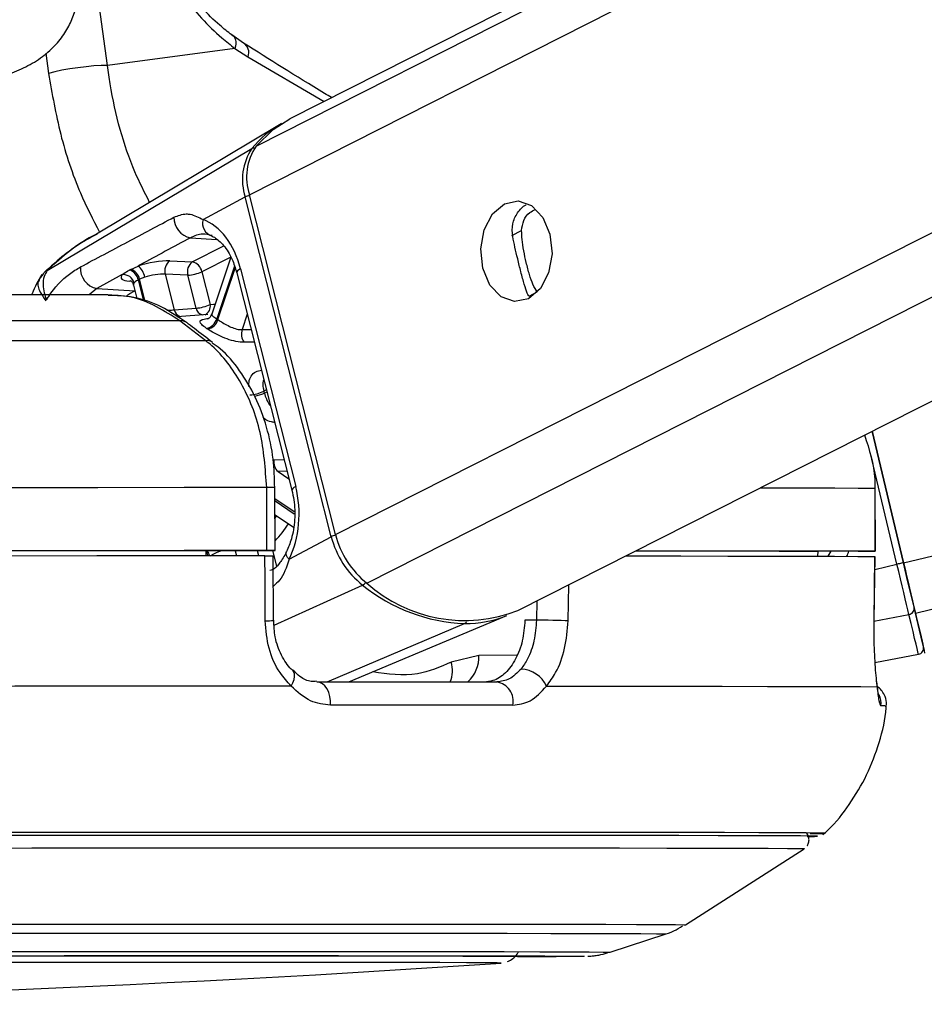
# Paper-space layout 'Surface plate' of a CAD drawing. Header units: millimetres. Extents: x 65420 to 443956, y 26941 to 406945.
# Tile 46 of 71: x 373148 to 375299, y 143386 to 145729. Entities that reach past the tile are written whole.
import ezdxf

# ---------------------------------------------------------------- set-up
doc = ezdxf.new("R2010")
doc.units = ezdxf.units.MM

psp = doc.layouts.new('Surface plate')

# ---------------------------------------------------------------- linework, layer by layer
at = {"color": 8, "linetype": 'Continuous', "lineweight": 25, "ltscale": 50}
for p, q in [((373693.85, 145312.4), (387187.54, 152149.65)), ((373709.94, 145428.28), (386978.72, 152151.57)), ((373898.66, 144503.96), (388955.88, 152133.45)), ((373973.48, 144388.08), (389254.01, 152130.72)), ((375249.28, 144436.7), (406808.87, 151970.39)), ((375277.86, 144316.88), (407319.9, 151965.74)), ((373356.39, 145620.13), (373241.88, 146456.15)), ((373209.76, 145648.96), (373216.31, 145601.13)), ((373690.57, 145640.83), (373871.97, 145534.62)), ((374317.97, 145215.41), (374341.31, 145227.24)), ((373553.61, 145210.23), (373616.45, 145205.92)), ((373558.08, 145152.84), (373633.02, 145190.81)), ((373649.38, 145164.1), (373580.8, 145129.34)), ((373214.24, 145132.81), (373213.08, 145132.33)), ((373658.22, 145142.81), (373616.23, 145017.12)), ((373619.16, 145015.16), (373660.04, 145137.52)), ((373429.71, 145109.98), (373442.42, 145059.85)), ((373446.19, 145058.55), (373432.77, 145111.51)), ((373331.34, 145089.57), (373312.96, 145074.41)), ((373413.4, 145105.89), (373408.27, 145106.39)), ((373421.07, 145083.41), (373421.75, 145083.76)), ((373421.86, 145083.34), (373421.07, 145083.41)), ((374359.21, 145071.4), (374378.33, 145081.1)), ((373688.75, 145028), (373676.52, 144991.39)), ((373676.52, 144991.39), (373697.92, 144991.81)), ((373734.38, 144847.92), (373728.38, 144844.88)), ((373729.48, 144840.56), (373735.47, 144843.6)), ((375233.92, 144433.04), (375170.21, 144699.95)), ((373752.32, 144681.4), (373776.35, 144682.25)), ((373783.36, 144654.57), (373762.07, 144653.72)), ((373762.07, 144653.72), (373787.96, 144636.42)), ((373800.5, 144558.2), (373754.78, 144588.74)), ((373754.79, 144583.66), (373800.71, 144552.98)), ((373754.85, 144543.09), (373758.3, 144548.46)), ((373660.43, 144465.21), (373663.52, 144452.99)), ((373716.64, 144453.01), (373713.51, 144465.35)), ((373748.99, 144465.45), (373758.28, 144428.76)), ((375045.29, 144462.24), (375046.93, 144463.87)), ((375070.22, 144452.16), (375077.47, 144463.91)), ((375181.1, 144420.42), (375233.92, 144433.04)), ((373752.79, 144288.04), (373963.14, 144383.39)), ((374451.76, 144298.65), (374453.63, 144384.49)), ((374377.58, 144345.94), (374376.58, 144300.3)), ((375178.65, 144297.66), (375262.35, 144313.88)), ((373878.91, 144152.95), (374205.74, 144291.73)), ((374330.17, 144216.48), (374239.61, 144216.24)), ((374009.29, 143794.96), (373990.08, 143794.96)), ((374039.2, 143794.96), (374009.29, 143794.96)), ((374489.73, 143500.07), (374488.81, 143499.9)), ((374292.81, 143484.11), (374292.82, 143484.14))]:
    psp.add_line(p, q, dxfattribs=at)
at = {"color": 7, "linetype": 'Continuous', "lineweight": 25, "ltscale": 50}
for p, q in [((386931.73, 152152), (373790.31, 145493.24)), ((374332.53, 144323.12), (389732.6, 152126.33)), ((373679.95, 145673.41), (373651.81, 145692.82)), ((373659.58, 145660.7), (373356.39, 145620.13)), ((373659.58, 145660.7), (373690.57, 145640.83)), ((373765.37, 145479.01), (373330.18, 145218.63)), ((373213.08, 145132.33), (373699.93, 145422.32)), ((373583.57, 145253.23), (373683.92, 145307.08)), ((373888.74, 144498.64), (373683.92, 145307.08)), ((373898.66, 144503.96), (373693.85, 145312.4)), ((373649.59, 145163.77), (373604.28, 145028.12)), ((373411.69, 145134.86), (373429.08, 145142.65)), ((373504.39, 145155.1), (373558.08, 145152.84)), ((373672.83, 145136.03), (373804.01, 144618.26)), ((373391.47, 145122.23), (373331.34, 145089.57)), ((373445.04, 145116.27), (373432.77, 145111.51)), ((373493.73, 145123.17), (373515.13, 145038.7)), ((373547.42, 145120.92), (373493.73, 145123.17)), ((373567.24, 145042.71), (373547.42, 145120.92)), ((373580.8, 145129.34), (373600.6, 145051.13)), ((373663.69, 145126.92), (373794.87, 144609.15)), ((373331.34, 145089.57), (373421.07, 145083.41)), ((373418.24, 145097.6), (373426.41, 145065.36)), ((373515.13, 145038.7), (373567.24, 145042.71)), ((373595.09, 145027.31), (373522.28, 145021.91)), ((373589.93, 144965.07), (373528.59, 145012.33)), ((375174.54, 144749.77), (375249.28, 144436.68)), ((375249.28, 144436.7), (375174.55, 144749.77)), ((373735.2, 144465.51), (373735, 144615.52)), ((373754.95, 144465.49), (373754.75, 144615.49)), ((375181.61, 144614.13), (375181.81, 144464.13)), ((375182.07, 144614.12), (375181.61, 144614.13)), ((375182.28, 144464.12), (375182.07, 144614.12)), ((373754.84, 144550.77), (373798.39, 144521.67)), ((373788.39, 144444.8), (373888.74, 144498.64)), ((373590.43, 144465.26), (373590.3, 144452.95)), ((373590.43, 144465.02), (373740.31, 144465.42)), ((375045.32, 144464.04), (375045.12, 144452.23)), ((375132.27, 144463.99), (375045.31, 144463.87)), ((373751.17, 144299.57), (373750.72, 144452.99)), ((375179.39, 144297.37), (375181.54, 144451.61)), ((375180.82, 144451.62), (375181.1, 144451.63)), ((373930.24, 144152.96), (374306.31, 144311.43)), ((374376.58, 144300.3), (374349.14, 144300.22)), ((375178.96, 144297.26), (375179.42, 144297.37)), ((374239.61, 144216.24), (374173.92, 144200.18)), ((375181.18, 144199.65), (375284.96, 144218.75)), ((374730.79, 143575.09), (375013.25, 143756.24)), ((374551.78, 143509.87), (374684.86, 143553.31)), ((374292.27, 143484.05), (374292.81, 143484.11))]:
    psp.add_line(p, q, dxfattribs=at)
at = {"color": 7, "linetype": 'Continuous', "lineweight": 25, "ltscale": 50, "flags": 128}
for points in [[(373651.81, 145692.82), (373654.95, 145690.94), (373657.53, 145688.32), (373659.52, 145685.02), (373660.87, 145681.09), (373661.56, 145676.61), (373661.56, 145671.65), (373660.9, 145666.32), (373659.58, 145660.7)], [(373356.39, 145620.13), (373341.26, 145619.84), (373324.04, 145618.81), (373305.41, 145617.09), (373286.07, 145614.74), (373266.76, 145611.85), (373248.24, 145608.53), (373231.2, 145604.92), (373216.31, 145601.13)], [(373709.94, 145428.28), (373750.28, 145467.75), (373790.31, 145493.24)], [(374300.17, 145290.99), (374332.91, 145297.88), (374365.04, 145286.52), (374391.64, 145258.64), (374408.67, 145218.49), (374413.54, 145172.18), (374405.51, 145126.76), (374385.8, 145089.14), (374357.41, 145065.05), (374324.66, 145058.16), (374292.54, 145069.52), (374265.94, 145097.39), (374248.9, 145137.54), (374244.03, 145183.85), (374252.06, 145229.28), (374271.78, 145266.9), (374300.17, 145290.99)], [(373528.59, 145012.33), (373353.7, 145012.26), (373171.65, 145012.16), (372983.12, 145012.04), (372788.82, 145011.9), (372589.49, 145011.73), (372385.9, 145011.55), (372178.8, 145011.33), (371969, 145011.1)], [(373589.93, 144965.07), (373408.51, 144965), (373219.5, 144964.9), (373023.63, 144964.78), (372821.67, 144964.63), (372614.4, 144964.46), (372402.65, 144964.26), (372187.22, 144964.04), (371968.98, 144963.8)], [(373735, 144615.52), (373538.51, 144615.44), (373333.45, 144615.33), (373120.68, 144615.2), (372901.07, 144615.04), (372675.53, 144614.85), (372445, 144614.63), (372210.42, 144614.39), (371972.76, 144614.13)], [(373735.2, 144465.51), (373538.71, 144465.44), (373333.66, 144465.33), (373120.89, 144465.2), (372901.27, 144465.04), (372675.73, 144464.85), (372445.2, 144464.63), (372210.63, 144464.39), (371972.97, 144464.13)], [(373590.43, 144465.26), (373415.51, 144465.18), (373233.96, 144465.08), (373046.39, 144464.96), (372853.44, 144464.82), (372655.76, 144464.65), (372454.04, 144464.47), (372248.96, 144464.26), (372041.21, 144464.04)], [(373740.31, 144465.42), (373746.99, 144465.44), (373751.77, 144465.46), (373754.43, 144465.48), (373754.84, 144465.49), (373752.99, 144465.51), (373748.96, 144465.51), (373742.95, 144465.51), (373735.2, 144465.51)], [(374612.73, 144465.1), (374630.96, 144465.08), (374728.67, 144464.96), (374815.28, 144464.82), (374890.47, 144464.65), (374954.02, 144464.47), (375005.69, 144464.26), (375045.32, 144464.04)], [(374613.37, 144465.42), (374718.16, 144465.33), (374831.41, 144465.2), (374930.76, 144465.04), (375015.79, 144464.85), (375086.17, 144464.63), (375141.58, 144464.39), (375181.81, 144464.13)], [(375181.81, 144464.13), (375182.12, 144464.11), (375180.17, 144464.1), (375176.04, 144464.08), (375169.94, 144464.06), (375162.13, 144464.04), (375152.96, 144464.02), (375142.86, 144464), (375132.27, 144463.99)], [(373730.94, 144453.01), (373535.36, 144452.94), (373331.34, 144452.83), (373119.69, 144452.7), (372901.29, 144452.54), (372677.03, 144452.35), (372447.81, 144452.14), (372214.59, 144451.9), (371978.31, 144451.63)], [(373731.42, 144298.65), (373731.1, 144398.62), (373730.94, 144453.01)], [(374588.74, 144452.94), (374593.71, 144452.94), (374719.51, 144452.83), (374832.02, 144452.7), (374930.77, 144452.54), (375015.38, 144452.35), (375085.48, 144452.14), (375140.79, 144451.9), (375181.1, 144451.63)], [(375181.1, 144451.63), (375179.71, 144351.66), (375178.96, 144297.26)], [(375249.28, 144436.68), (375248.98, 144436.61), (375248.09, 144436.4), (375246.66, 144436.07), (375244.73, 144435.61), (375242.4, 144435.05), (375239.74, 144434.42), (375236.88, 144433.74), (375233.92, 144433.04)], [(375262.35, 144313.88), (375259.77, 144324.71), (375256.81, 144337.1), (375253.53, 144350.88), (375249.96, 144365.85), (375246.16, 144381.78), (375242.18, 144398.45), (375238.08, 144415.62), (375233.92, 144433.04)], [(375277.86, 144316.88), (375275.26, 144327.77), (375272.29, 144340.24), (375268.99, 144354.09), (375265.4, 144369.14), (375261.58, 144385.16), (375257.58, 144401.93), (375253.46, 144419.19), (375249.28, 144436.7)], [(375249.28, 144436.68), (375253.02, 144421.01), (375256.71, 144405.57), (375260.29, 144390.57), (375263.7, 144376.24), (375266.92, 144362.78), (375269.87, 144350.38), (375272.53, 144339.23), (375274.85, 144329.49)], [(375284.96, 144218.75), (375284.59, 144220.33), (375283.5, 144224.95), (375281.69, 144232.59), (375279.18, 144243.2), (375275.96, 144256.72), (375272.07, 144273.07), (375267.53, 144292.16), (375262.35, 144313.88)], [(375274.85, 144329.49), (375279.88, 144308.37), (375284.3, 144289.81), (375288.08, 144273.91), (375291.21, 144260.76), (375293.66, 144250.44), (375295.42, 144243.02), (375296.48, 144238.52), (375296.84, 144236.98)], [(375300.51, 144221.61), (375300.51, 144221.61), (375299.05, 144227.82), (375294.71, 144246.1), (375287.59, 144276.01), (375277.86, 144316.88)], [(374451.76, 144298.65), (374444.45, 144298.83), (374435.68, 144299.04), (374425.82, 144299.26), (374415.34, 144299.5), (374404.69, 144299.73), (374394.38, 144299.94), (374384.87, 144300.14), (374376.58, 144300.3)], [(373854.53, 144152.95), (373911.78, 144152.96), (373968.01, 144152.97), (374023.19, 144152.97), (374077.28, 144152.97), (374130.28, 144152.97), (374182.16, 144152.97), (374232.89, 144152.96), (374282.47, 144152.95)], [(373886.75, 144097.63), (373886.77, 144108.1), (373885.37, 144118.35), (373882.61, 144127.93), (373878.63, 144136.4), (373873.59, 144143.41), (373867.72, 144148.64), (373861.27, 144151.87), (373854.53, 144152.95)], [(373793.3, 144143.02), (373584.13, 144142.95), (373364.75, 144142.84), (373136.21, 144142.7), (372899.63, 144142.53), (372656.15, 144142.32), (372406.94, 144142.09), (372153.19, 144141.82), (371896.13, 144141.53)], [(374400.68, 144143.02), (374555.05, 144142.95), (374694.52, 144142.84), (374818.43, 144142.7), (374926.19, 144142.53), (375017.28, 144142.32), (375091.25, 144142.09), (375147.76, 144141.82), (375186.52, 144141.53)], [(374320.45, 144097.63), (374270.21, 144097.64), (374218.79, 144097.65), (374166.21, 144097.65), (374112.5, 144097.65), (374057.68, 144097.65), (374001.76, 144097.65), (373944.78, 144097.64), (373886.75, 144097.63)], [(373996.91, 143787.75), (373812.16, 143787.74), (373615.73, 143787.69), (373408.59, 143787.6), (373191.78, 143787.48), (372966.38, 143787.34), (372733.5, 143787.15), (372494.32, 143786.94), (372250.03, 143786.7), (372001.83, 143786.43), (371750.97, 143786.13), (371498.69, 143785.8), (371246.26, 143785.46)], [(373993.72, 143787.74), (373809.2, 143787.73), (373613.01, 143787.68), (373406.14, 143787.59), (373189.6, 143787.48), (372964.49, 143787.33), (372731.91, 143787.14), (372493.03, 143786.93), (372249.04, 143786.69), (372001.16, 143786.42), (371750.61, 143786.12), (371498.65, 143785.8), (371246.54, 143785.45)], [(373990.08, 143794.96), (373825.77, 143794.94), (373630.75, 143794.89), (373425.19, 143794.81), (373210.09, 143794.69), (372986.5, 143794.55), (372755.51, 143794.37), (372518.24, 143794.16), (372275.86, 143793.92), (372029.53, 143793.65), (371780.46, 143793.36), (371529.86, 143793.04), (371278.96, 143792.7)], [(375020.29, 143785.22), (375033.45, 143785.45), (375040.13, 143785.8), (375029.01, 143786.12), (375000.14, 143786.42), (374953.66, 143786.69), (374889.83, 143786.93), (374808.93, 143787.14), (374711.39, 143787.33), (374597.68, 143787.48), (374468.39, 143787.59), (374324.13, 143787.68), (374165.64, 143787.73), (373993.72, 143787.74)], [(375020.28, 143785.17), (375037.97, 143785.46), (375044.65, 143785.8), (375033.51, 143786.13), (375004.6, 143786.43), (374958.07, 143786.7), (374894.15, 143786.94), (374813.15, 143787.15), (374715.49, 143787.34), (374601.64, 143787.48), (374472.18, 143787.6), (374327.75, 143787.69), (374169.06, 143787.74), (373996.91, 143787.75)], [(375027.85, 143792.24), (375035.51, 143792.33), (375057.38, 143792.7), (375061.76, 143793.04), (375048.63, 143793.36), (375018.05, 143793.65), (374970.16, 143793.92), (374905.21, 143794.16), (374823.51, 143794.37), (374725.46, 143794.55), (374611.53, 143794.69), (374482.29, 143794.81), (374338.36, 143794.89), (374180.44, 143794.94), (374039.2, 143794.96)], [(371248.25, 143755.95), (371498.46, 143756.3), (371748.51, 143756.62), (371997.15, 143756.91), (372243.16, 143757.18), (372485.31, 143757.42), (372722.37, 143757.63), (372953.19, 143757.81), (373176.6, 143757.96), (373391.5, 143758.08), (373596.81, 143758.16), (373791.51, 143758.21), (373974.63, 143758.23)], [(373974.63, 143758.23), (374145.26, 143758.21), (374302.55, 143758.16), (374445.7, 143758.08), (374574.03, 143757.96), (374686.87, 143757.81), (374783.67, 143757.63), (374863.96, 143757.42), (374927.31, 143757.18), (374973.43, 143756.91), (375002.08, 143756.62), (375013.13, 143756.3), (375013.26, 143756.25)], [(371241.94, 143499.5), (371467.5, 143499.82), (371693.08, 143500.11), (371917.25, 143500.38), (372138.66, 143500.61), (372355.93, 143500.82), (372567.72, 143501), (372772.73, 143501.15), (372969.69, 143501.27), (373157.39, 143501.35), (373334.67, 143501.4), (373500.44, 143501.42)], [(371293.9, 143499.78), (371525.4, 143500.09), (371756.56, 143500.39), (371986.02, 143500.65), (372212.44, 143500.89), (372434.49, 143501.1), (372650.86, 143501.28), (372860.28, 143501.43), (373061.54, 143501.55), (373253.44, 143501.63), (373434.87, 143501.68), (373604.74, 143501.7)], [(373500.44, 143501.42), (373653.68, 143501.4), (373793.43, 143501.35), (373918.84, 143501.27), (374029.15, 143501.15), (374123.66, 143501), (374201.79, 143500.82), (374263.07, 143500.61), (374307.11, 143500.38), (374333.65, 143500.11), (374342.5, 143499.82), (374342.5, 143499.82)], [(373604.74, 143501.7), (373762.07, 143501.68), (373905.94, 143501.63), (374035.49, 143501.55), (374149.98, 143501.43), (374248.73, 143501.28), (374331.16, 143501.1), (374396.77, 143500.89), (374445.2, 143500.65), (374476.16, 143500.39), (374489.46, 143500.09), (374489.73, 143500.07)], [(374488.81, 143499.9), (374485.02, 143499.78), (374462.88, 143499.44), (374423.16, 143499.08), (374366.09, 143498.7), (374331.12, 143498.5)], [(374292.82, 143484.14), (374292.81, 143484.14), (374282.89, 143484.43), (374255.16, 143484.69), (374209.81, 143484.93), (374147.13, 143485.13), (374067.5, 143485.31), (373971.44, 143485.45), (373859.54, 143485.56), (373732.53, 143485.64), (373591.19, 143485.69), (373436.43, 143485.7), (373269.21, 143485.67), (373090.61, 143485.62), (372901.75, 143485.52), (372703.82, 143485.4), (372498.06, 143485.25), (372285.8, 143485.06), (372068.37, 143484.85), (371847.13, 143484.6), (371623.49, 143484.33), (371398.88, 143484.03), (371174.69, 143483.71)]]:
    psp.add_lwpolyline(points, dxfattribs=at)
at = {"color": 8, "linetype": 'Continuous', "lineweight": 25, "ltscale": 50, "flags": 128}
for points in [[(373672.83, 145136.03), (373668.75, 145133.59), (373665.8, 145131.25), (373664.07, 145129.1), (373663.64, 145127.2), (373663.69, 145126.92)], [(373402.79, 145072.92), (373409.73, 145077.2), (373421.07, 145083.41)], [(373600.6, 145051.13), (373608.76, 145052.07), (373612.36, 145052.34)], [(373804.01, 144618.26), (373799.93, 144615.82), (373796.97, 144613.48), (373795.25, 144611.33), (373794.82, 144609.43), (373794.88, 144609.11)], [(373754.74, 144615.49), (373754.63, 144615.49), (373752.78, 144615.5), (373748.76, 144615.51), (373742.75, 144615.52), (373735, 144615.52)], [(374908.72, 144615.08), (374930.55, 144615.04), (375015.59, 144614.85), (375085.96, 144614.63), (375141.38, 144614.39), (375181.61, 144614.13)], [(373899.06, 144502.39), (373899.04, 144502.39), (373896.12, 144501.58), (373893.36, 144500.65), (373890.87, 144499.66), (373888.74, 144498.64)], [(373788.39, 144444.8), (373784.88, 144449.28), (373782.52, 144453.63), (373781.38, 144457.69), (373781.51, 144461.34), (373782.17, 144463.21)], [(373793.3, 144143.02), (373797.58, 144151.22), (373800.34, 144159.1), (373801.49, 144166.34), (373800.96, 144172.61), (373798.78, 144177.65), (373797.05, 144179.7)], [(371376.96, 143574.98), (371618.12, 143575.3), (371858.46, 143575.6), (372096.67, 143575.86), (372331.43, 143576.11), (372561.48, 143576.32), (372785.56, 143576.5), (373002.43, 143576.65), (373210.92, 143576.77), (373409.89, 143576.85), (373598.25, 143576.9), (373774.96, 143576.92)], [(373774.96, 143576.92), (373939.09, 143576.9), (374089.7, 143576.85), (374226, 143576.77), (374347.23, 143576.65), (374452.74, 143576.5), (374541.93, 143576.32), (374614.33, 143576.11), (374669.55, 143575.86), (374707.28, 143575.6), (374727.31, 143575.3), (374730.79, 143575.09)], [(371378.26, 143553.21), (371616.03, 143553.52), (371852.98, 143553.81), (372087.84, 143554.08), (372319.3, 143554.32), (372546.11, 143554.53), (372767.03, 143554.7), (372980.85, 143554.85), (373186.41, 143554.97), (373382.57, 143555.05), (373568.28, 143555.1), (373742.51, 143555.12)], [(373742.51, 143555.12), (373904.32, 143555.1), (374052.82, 143555.05), (374187.2, 143554.97), (374306.72, 143554.85), (374410.74, 143554.7), (374498.68, 143554.53), (374570.06, 143554.32), (374624.5, 143554.08), (374661.7, 143553.81), (374681.45, 143553.52), (374684.84, 143553.3)], [(371321.62, 143509.69), (371555.03, 143510), (371787.96, 143510.3), (372019.04, 143510.56), (372246.96, 143510.8), (372470.42, 143511.01), (372688.13, 143511.19), (372898.85, 143511.34), (373101.38, 143511.46), (373294.54, 143511.54), (373477.24, 143511.59), (373648.43, 143511.6)], [(373648.43, 143511.6), (373807.13, 143511.59), (373952.42, 143511.54), (374083.48, 143511.46), (374199.55, 143511.34), (374299.98, 143511.19), (374384.19, 143511.01), (374451.69, 143510.8), (374502.09, 143510.56), (374535.11, 143510.3), (374550.56, 143510), (374551.78, 143509.87)]]:
    psp.add_lwpolyline(points, dxfattribs=at)
at = {"color": 7, "linetype": 'Continuous', "lineweight": 25, "ltscale": 2500}
for centre, radius, start, end in [((373666.03, 145650.85), 26.51, 337.79909, 58.32821), ((373894.97, 145263.22), 251.71, 119.6512, 140.79586), ((373809.37, 145348.39), 132.08, 145.9585, 198.22668), ((373819.94, 145353.94), 132.76, 145.94828, 198.23502), ((373562.71, 145257.74), 48.37, 178.60069, 259.15114), ((373612.16, 145244.24), 29.96, 162.52817, 256.30733), ((373340.49, 145137.16), 48.47, 175.93245, 259.12084), ((373399.62, 145104.02), 30.67, 11.1996, 72.78478), ((373402.73, 145105.57), 30.63, 11.17336, 72.97426), ((373405.95, 145110.64), 39.49, 8.18648, 54.14793), ((373522.78, 145131.21), 30.14, 127.58871, 195.47118), ((373576.47, 145128.96), 30.14, 127.58873, 195.47117), ((373551.62, 145123.87), 29.68, 10.61309, 77.42084), ((373393.95, 145095.6), 26.74, 15.00695, 95.31964), ((373542.75, 145209.81), 89.01, 273.00992, 295.30594), ((373562.57, 145131.55), 88.96, 273.00912, 295.3136), ((373585.62, 145025.56), 31.75, 281.67869, 344.58865), ((373482.16, 144813.7), 243.63, 55.78193, 56.61216), ((373531.41, 144990.05), 22.46, 53.67231, 97.21873), ((373452.86, 144783.32), 252.9, 55.87224, 56.6073), ((373588.32, 145024.14), 32.12, 281.54124, 343.76363), ((373708.99, 144981.22), 34.03, 162.60051, 215.89717), ((373690.41, 144923.19), 87.03, 273.06263, 295.87172), ((373363.6, 144750.14), 376.89, 13.8808, 14.55898), ((373782.19, 144676.36), 30.29, 170.42243, 228.36871), ((374105.13, 144555.17), 212.72, 193.92845, 231.76556), ((374094.13, 144549.61), 211.62, 193.9367, 231.7593), ((374223.22, 144704.85), 413.49, 231.02457, 267.57697), ((374205.71, 144646.91), 347.74, 228.10055, 291.38896), ((375260.94, 144327.81), 14.01, 275.77373, 6.87419), ((374207.61, 144548.72), 257, 269.58251, 292.58329), ((375282.25, 144233.5), 15, 280.41485, 13.43865), ((374337.27, 144113.83), 69.81, 24.71849, 87.72509), ((374274.74, 144106.94), 46.65, 348.48575, 80.45908), ((371410.74, 185724.97), 42339.09, 266.251576, 273.902475)]:
    psp.add_arc(centre, radius, start, end, dxfattribs=at)
at = {"color": 8, "linetype": 'Continuous', "lineweight": 25, "ltscale": 2500}
for centre, radius, start, end in [((373705.15, 145412.92), 10.76, 83.50358, 119.05362), ((373703.38, 145269.64), 42.2, 102.51523, 117.47083), ((373588.4, 145046.94), 21.58, 191.30158, 252.73893), ((373578.93, 145046.81), 22.1, 295.20484, 11.28522), ((373536.51, 145043.04), 21.82, 191.47943, 250.83687), ((373592.73, 144942.95), 22.3, 52.1645, 97.19356), ((373691.32, 144923.33), 91.15, 279.27239, 294.75123), ((373555.55, 144676.3), 273.86, 316.71878, 327.57551), ((373560.76, 144441.71), 37.09, 17.30766, 36.33008), ((373557.08, 144439.52), 44.6, 17.54318, 34.87953), ((373952.07, 144404.94), 24.23, 297.194, 321.67015), ((373735.85, 144414.47), 115.91, 267.80802, 277.60893), ((374201.03, 144301.85), 11.17, 294.92012, 330.34214), ((374102.43, 144180.19), 74.23, 338.48263, 15.61576), ((374157.36, 144213.04), 82.31, 313.12227, 2.23003), ((375145.97, 144101.32), 50.15, 353.87106, 24.57722), ((375200.99, 144059.46), 36.87, 78.35997, 98.03371)]:
    psp.add_arc(centre, radius, start, end, dxfattribs=at)
at = {"color": 7, "linetype": 'Continuous', "lineweight": 25, "ltscale": 2500}
for centre, major_axis, ratio, start_param, end_param in [((373556.8, 145073.78), (-4.21, 184.56), 0.672031, 5.0411134, 6.0317791), ((373460.5, 145131.33), (68.5, 14.63), 0.2751988, 0.8179704, 1.9876637), ((373457.44, 145129.79), (68.5, 14.63), 0.2751988, 2.8038701, 3.8548433), ((373465.53, 145107.83), (44.27, 8.46), 0.2951963, 0.8251347, 1.994828), ((373687.98, 144556.01), (-4.21, 184.56), 0.672031, 4.0504477, 5.0411134)]:
    psp.add_ellipse(centre, major_axis=major_axis, ratio=ratio, start_param=start_param, end_param=end_param, dxfattribs=at)
at = {"color": 8, "linetype": 'Continuous', "lineweight": 25, "ltscale": 2500}
for centre, major_axis, ratio, start_param, end_param in [((373462.47, 145106.28), (44.27, 8.46), 0.2951963, 2.8110344, 3.1591451), ((374944.41, 144522.62), (118.89, 141.2), 0.9999287, 5.0196656, 5.0887846)]:
    psp.add_ellipse(centre, major_axis=major_axis, ratio=ratio, start_param=start_param, end_param=end_param, dxfattribs=at)
at = {"color": 7, "linetype": 'Continuous', "lineweight": 25, "ltscale": 50}
for points, knots in [([(372363.75, 145415.79), (372364.42, 145428.76), (372365.58, 145451.57), (372381.5, 145486.59), (372424.73, 145520.92), (372494.78, 145537.28), (372575.37, 145552.58), (372646.6, 145563.41), (372718.12, 145560.64), (372794.07, 145556.76), (372874.94, 145559.22), (372963.11, 145567.85), (373060.24, 145580.38), (373137.27, 145602.85), (373192.54, 145633.06), (373227.02, 145661.17), (373253.02, 145692.61), (373279.65, 145740.98), (373294.21, 145816.99), (373275.39, 145924.01), (373220.44, 146049.52), (373163.47, 146136.08), (373131.25, 146185.03)], [0, 0, 0, 0, 0.0221114, 0.0388996, 0.0723647, 0.1461131, 0.2074679, 0.2442456, 0.2861234, 0.338202, 0.3951457, 0.4565608, 0.5153738, 0.5706854, 0.5975522, 0.6232965, 0.6462132, 0.6674507, 0.7194316, 0.7854823, 0.8786783, 1, 1, 1, 1]), ([(373430.31, 146060.17), (373440.33, 146011.12), (373460.35, 145913.03), (373533.39, 145782.46), (373604.61, 145703.33), (373649.07, 145668.85), (373659.58, 145660.7)], [0, 0, 0, 0, 0.3002174, 0.6003334, 0.905593, 1, 1, 1, 1]), ([(373651.81, 145692.82), (373642.39, 145700.22), (373602.69, 145731.42), (373538.26, 145803), (373476.6, 145917.04), (373452.09, 146006.14), (373445.62, 146050.39), (373444.8, 146055.99)], [0, 0, 0, 0, 0.0954736, 0.402356, 0.7012537, 0.9621799, 1, 1, 1, 1]), ([(373889.52, 145543.52), (373883.87, 145546.91), (373808.38, 145592.17), (373741.66, 145634.37), (373679.95, 145673.41)], [0, 0, 0, 0, 0.0749769, 1, 1, 1, 1]), ([(374320, 145213.26), (374319.22, 145223.42), (374317.66, 145243.71), (374331.02, 145269.86), (374343.45, 145285.53), (374352.11, 145288.39), (374352.19, 145288.41)], [0, 0, 0, 0, 0.3292828, 0.6581453, 0.9968048, 1, 1, 1, 1]), ([(374341.31, 145227.24), (374342.39, 145235.43), (374344.55, 145251.81), (374357.66, 145269.71), (374369.52, 145274.9), (374374.24, 145276.96)], [0, 0, 0, 0, 0.3759782, 0.7515021, 1, 1, 1, 1]), ([(373292.14, 145140.6), (373329.65, 145160.52), (373403.66, 145199.84), (373477.79, 145239.4), (373514.36, 145258.92)], [0, 0, 0, 0, 0.5067481, 1, 1, 1, 1]), ([(373514.36, 145258.92), (373524.22, 145262.69), (373537.3, 145267.68), (373559.83, 145265.56), (373573.27, 145258.58), (373583.57, 145253.23)], [0, 0, 0, 0, 0.4178876, 0.5539851, 1, 1, 1, 1]), ([(374378.33, 145081.1), (374374.9, 145086.42), (374368.58, 145096.2), (374359.91, 145121.48), (374352.27, 145149.86), (374346.16, 145179.36), (374342.17, 145205.47), (374341.58, 145220.4), (374341.31, 145227.24)], [0, 0, 0, 0, 0.2046333, 0.3763429, 0.5488287, 0.7033614, 0.8642878, 1, 1, 1, 1]), ([(373331.52, 145218.86), (373327.34, 145216.65), (373289.64, 145196.63), (373249.47, 145167.99), (373217.62, 145137.85), (373213.33, 145133.78)], [0, 0, 0, 0, 0.0972589, 0.8781704, 1, 1, 1, 1]), ([(373553.61, 145210.23), (373513.7, 145188.59), (373472.18, 145166.08), (373430.7, 145143.53), (373429.08, 145142.65)], [0, 0, 0, 0, 0.9610966, 1, 1, 1, 1]), ([(373605.06, 145215.13), (373597.58, 145217.16), (373580.16, 145221.91), (373563.25, 145214.47), (373553.61, 145210.23)], [0, 0, 0, 0, 0.4297128, 1, 1, 1, 1]), ([(373599.79, 145216.26), (373603.36, 145214.74), (373613.88, 145210.27), (373633.23, 145193.37), (373652.57, 145163.23), (373660.35, 145137.82), (373663.69, 145126.92)], [0, 0, 0, 0, 0.1515455, 0.4466248, 0.7626943, 1, 1, 1, 1]), ([(374354.28, 145077.95), (374352.14, 145084.52), (374347.83, 145097.71), (374339.81, 145127.29), (374331.97, 145158.84), (374325.18, 145188.12), (374321.72, 145204.93), (374320, 145213.26)], [0, 0, 0, 0, 0.222098, 0.4457895, 0.6401491, 0.8216452, 1, 1, 1, 1]), ([(373212.63, 145134.45), (373211.18, 145133.08), (373208.11, 145130.18), (373203.86, 145124.76), (373200.15, 145119.85), (373197.37, 145115.95), (373195.42, 145113.02), (373194.34, 145111.35), (373193.78, 145110.52), (373193.53, 145110.08), (373193.39, 145109.88), (373193.31, 145109.77), (373193.29, 145109.71), (373193.27, 145109.69), (373193.26, 145109.68), (373193.26, 145109.68), (373193.26, 145109.67), (373193.26, 145109.67)], [0, 0, 0, 0, 0.2107098, 0.447806, 0.6198831, 0.7889051, 0.8927767, 0.9467077, 0.9735152, 0.9867307, 0.9933813, 0.9971296, 0.9988397, 0.9995476, 0.9997723, 0.9998855, 1, 1, 1, 1]), ([(373211.38, 145062), (373213.14, 145064.87), (373228.12, 145089.36), (373256.8, 145119.34), (373283.45, 145135.38), (373292.14, 145140.6)], [0, 0, 0, 0, 0.0823036, 0.7008515, 1, 1, 1, 1]), ([(373391.47, 145122.23), (373392.73, 145123.24), (373397.32, 145126.91), (373403.91, 145130.63), (373408.7, 145133.32)], [0, 0, 0, 0, 0.2743082, 1, 1, 1, 1]), ([(373408.7, 145133.32), (373408.94, 145133.44), (373409.94, 145133.95), (373410.93, 145134.47), (373411.69, 145134.86)], [0, 0, 0, 0, 0.2368608, 1, 1, 1, 1]), ([(373200.15, 145122.46), (373191.76, 145107.74), (373182.97, 145092.33), (373176.53, 145075.12), (373176.24, 145074.34)], [0, 0, 0, 0, 0.9549667, 1, 1, 1, 1]), ([(373213.08, 145132.33), (373210.27, 145127.64), (373204.47, 145117.94), (373202.52, 145099.28), (373204.87, 145080.2), (373209.33, 145067.72), (373211.37, 145062.01)], [0, 0, 0, 0, 0.2618461, 0.5417639, 0.7903808, 1, 1, 1, 1]), ([(373429.71, 145109.98), (373426.67, 145108.18), (373422.44, 145105.67), (373420.37, 145103.22), (373419.78, 145102.53)], [0, 0, 0, 0, 0.7187071, 1, 1, 1, 1]), ([(373432.77, 145111.51), (373431.99, 145111.12), (373430.97, 145110.61), (373429.95, 145110.1), (373429.71, 145109.98)], [0, 0, 0, 0, 0.7632014, 1, 1, 1, 1]), ([(373410.23, 145108.69), (373410.14, 145108.72), (373409.75, 145108.85), (373412.31, 145107.56), (373416.57, 145103.46), (373417.36, 145099.08), (373417.66, 145097.45)], [0, 0, 0, 0, 0.09462621, 0.39316553, 0.7730411, 1, 1, 1, 1]), ([(373358.4, 145074.42), (373337.65, 145074.42), (373256.15, 145074.39), (373107.33, 145074.32), (372909.54, 145074.19), (372704.41, 145074.04), (372493.28, 145073.87), (372277.03, 145073.66), (372100.35, 145073.48), (371995.75, 145073.36), (371965.37, 145073.33)], [0, 0, 0, 0, 0.0505784, 0.1987049, 0.346847, 0.4949803, 0.6431121, 0.791242, 0.9393672, 1, 1, 1, 1]), ([(373544.66, 145008.06), (373524.91, 145021.46), (373485.31, 145048.33), (373421.89, 145070.54), (373379.22, 145072.64), (373359.25, 145073.62)], [0, 0, 0, 0, 0.3460587, 0.6938881, 1, 1, 1, 1]), ([(374359.2, 145071.4), (374357.86, 145072.4), (374355.51, 145074.14), (374354.65, 145076.81), (374354.28, 145077.95)], [0, 0, 0, 0, 0.572223, 1, 1, 1, 1]), ([(373592.05, 144994.47), (373589.67, 144996.1), (373582.88, 145000.75), (373576.45, 145007.15), (373575.94, 145012.56), (373582.3, 145016.21), (373591.77, 145017.38), (373596.55, 145017.97)], [0, 0, 0, 0, 0.1166664, 0.3329958, 0.5519267, 0.7738528, 1, 1, 1, 1]), ([(373603.98, 145028.27), (373602.94, 145025.73), (373600.92, 145020.82), (373596.2, 145017.31), (373594.04, 145016.4), (373594.25, 145016.47), (373594.31, 145016.48)], [0, 0, 0, 0, 0.3370741, 0.6519143, 0.8984211, 1, 1, 1, 1]), ([(373606.01, 144960.87), (373591.72, 144971.91), (373571.29, 144987.67), (373550.86, 145003.41), (373544.72, 145008.13)], [0, 0, 0, 0, 0.6999388, 1, 1, 1, 1]), ([(373681.42, 144961.26), (373678.28, 144961.32), (373669.1, 144961.48), (373651.6, 144965.23), (373630.37, 144973.02), (373610.13, 144982.89), (373599.84, 144989.43), (373594.75, 144992.67)], [0, 0, 0, 0, 0.1195919, 0.3492895, 0.573051, 0.7884619, 1, 1, 1, 1]), ([(373619.16, 145015.16), (373622.66, 145012.83), (373629.68, 145008.17), (373643.02, 145000.61), (373656.91, 144994.44), (373668.46, 144991.43), (373674.47, 144991.4), (373676.52, 144991.39)], [0, 0, 0, 0, 0.2197846, 0.4403619, 0.6631206, 0.8854936, 1, 1, 1, 1]), ([(373735, 144615.52), (373731.89, 144660.18), (373725.66, 144749.5), (373677.82, 144868.11), (373626.82, 144934.72), (373594.93, 144960.96), (373589.93, 144965.07)], [0, 0, 0, 0, 0.3136571, 0.6271496, 0.9416244, 1, 1, 1, 1]), ([(373754.02, 144615.47), (373753.45, 144638.1), (373752.22, 144687.21), (373736.29, 144760.43), (373709.64, 144832.26), (373671.74, 144894.91), (373636.34, 144938.25), (373611.6, 144954.93), (373605.25, 144959.21)], [0, 0, 0, 0, 0.1631562, 0.3541199, 0.5460646, 0.7396223, 0.9331558, 1, 1, 1, 1]), ([(375156.93, 144740.85), (375167.89, 144706.08), (375180.99, 144664.46), (375181.52, 144621.24), (375181.61, 144614.13)], [0, 0, 0, 0, 0.83545745, 1, 1, 1, 1]), ([(373794.87, 144609.15), (373796.53, 144601.58), (373801.48, 144579.01), (373802.76, 144538.63), (373795.94, 144495.5), (373786.34, 144473), (373782.18, 144463.25)], [0, 0, 0, 0, 0.1539915, 0.4595757, 0.7657131, 1, 1, 1, 1]), ([(373782.17, 144463.49), (373781.32, 144461.7), (373775.66, 144449.76), (373764.11, 144432.96), (373752.97, 144420.47), (373744.41, 144418.49), (373742.43, 144418.04)], [0, 0, 0, 0, 0.0687515, 0.4577909, 0.8743777, 1, 1, 1, 1]), ([(373730.94, 144453.01), (373735.05, 144453.01), (373743.27, 144453.01), (373749.91, 144453), (373750.11, 144452.99), (373750.2, 144452.99)], [0, 0, 0, 0, 0.36547444, 0.73092677, 1, 1, 1, 1]), ([(373793.3, 144143.02), (373784.07, 144153.28), (373761.7, 144178.14), (373737.06, 144231.87), (373733.3, 144276.41), (373731.42, 144298.65)], [0, 0, 0, 0, 0.2603554, 0.630699, 1, 1, 1, 1]), ([(373797.27, 144179.88), (373795.99, 144181.03), (373785.7, 144190.26), (373769.06, 144215.79), (373753.68, 144256.71), (373752.33, 144286.3), (373751.72, 144299.72)], [0, 0, 0, 0, 0.0477602, 0.3838812, 0.7207709, 1, 1, 1, 1]), ([(374349.14, 144300.22), (374347.76, 144283.5), (374345, 144250.04), (374328.16, 144205.76), (374303.74, 144172.47), (374276.98, 144155.24), (374259.3, 144153.53), (374252.48, 144152.87)], [0, 0, 0, 0, 0.2152971, 0.430564, 0.6464907, 0.863797, 1, 1, 1, 1]), ([(374376.58, 144300.3), (374375.2, 144283.62), (374372.43, 144250.26), (374358.29, 144209.96), (374345.37, 144191.28), (374340.04, 144183.58)], [0, 0, 0, 0, 0.3700127, 0.7403155, 1, 1, 1, 1]), ([(374400.68, 144143.02), (374408.16, 144153.28), (374426.29, 144178.14), (374446.18, 144231.87), (374449.9, 144276.41), (374451.76, 144298.65)], [0, 0, 0, 0, 0.2603554, 0.630699, 1, 1, 1, 1]), ([(375178.96, 144297.26), (375178.89, 144283.99), (375178.68, 144248.24), (375180.99, 144193.16), (375184.36, 144157.45), (375186.38, 144142.61), (375186.52, 144141.53)], [0, 0, 0, 0, 0.2204923, 0.5936565, 0.9703642, 1, 1, 1, 1]), ([(373853.74, 144154.71), (373849.43, 144154.37), (373836.14, 144153.31), (373817.61, 144161.37), (373803.03, 144175.45), (373797.42, 144180.87)], [0, 0, 0, 0, 0.2279636, 0.7026875, 1, 1, 1, 1]), ([(374340.04, 144183.58), (374330.93, 144174.45), (374313.38, 144156.85), (374292.5, 144154.22), (374282.47, 144152.95)], [0, 0, 0, 0, 0.5194192, 1, 1, 1, 1]), ([(375190.54, 144121.57), (375190.55, 144121.54), (375190.58, 144121.43), (375189.04, 144129.23), (375187.66, 144140.21), (375185.98, 144151.91), (375185.58, 144154.66)], [0, 0, 0, 0, 0.1142561, 0.4138374, 0.8617044, 1, 1, 1, 1]), ([(373886.75, 144097.63), (373870.54, 144099.57), (373836.47, 144103.66), (373808.15, 144129.49), (373793.3, 144143.02)], [0, 0, 0, 0, 0.4758583, 1, 1, 1, 1]), ([(374320.45, 144097.63), (374334.45, 144099.57), (374363.88, 144103.66), (374388.03, 144129.49), (374400.68, 144143.02)], [0, 0, 0, 0, 0.4758583, 1, 1, 1, 1]), ([(375207.53, 144093.91), (375207.98, 144095.67), (375210.04, 144103.68), (375206.8, 144117.35), (375199.41, 144130.95), (375191.98, 144138.9), (375187.42, 144141.66), (375186.23, 144142.38)], [0, 0, 0, 0, 0.0959713, 0.4363103, 0.70115, 0.9219945, 1, 1, 1, 1]), ([(375186.52, 144141.53), (375187.96, 144128.87), (375190.92, 144102.78), (375194.17, 144098.28), (375195.84, 144095.96)], [0, 0, 0, 0, 0.48535095, 1, 1, 1, 1]), ([(375057.23, 143789.36), (375061.62, 143793.18), (375085.81, 143814.22), (375122.2, 143861.56), (375164.29, 143931.13), (375192.56, 144008.97), (375207.43, 144064.79), (375208.03, 144094.05), (375208.06, 144095.37)], [0, 0, 0, 0, 0.0501483, 0.2760362, 0.5097525, 0.7479796, 0.9886336, 1, 1, 1, 1]), ([(375020.66, 143763.7), (375020.76, 143763.82), (375022.75, 143766.09), (375024.7, 143772.4), (375024.96, 143781.27), (375022.58, 143788.61), (375019.88, 143791.87), (375018.95, 143792.99)], [0, 0, 0, 0, 0.015592, 0.2968299, 0.5878611, 0.8585193, 1, 1, 1, 1]), ([(374677.47, 143551.4), (374686.24, 143553.89), (374702.65, 143558.54), (374717.15, 143568.32), (374723.9, 143572.88)], [0, 0, 0, 0, 0.5349194, 1, 1, 1, 1]), ([(374307.92, 143487.71), (374309.16, 143488.17), (374314.13, 143490.02), (374323.39, 143496.8), (374330.9, 143504.17), (374332.8, 143509.41), (374332.96, 143509.83)], [0, 0, 0, 0, 0.1314882, 0.5248032, 0.9621162, 1, 1, 1, 1]), ([(374498.38, 143500.15), (374500.15, 143500.22), (374502.79, 143500.33), (374512.43, 143501.23), (374526.26, 143503.03), (374538.44, 143506.21), (374545.74, 143508.12)], [0, 0, 0, 0, 0.3930735, 0.5851403, 0.7509878, 1, 1, 1, 1])]:
    psp.add_open_spline(points, degree=3, knots=knots, dxfattribs=at)
at = {"color": 8, "linetype": 'Continuous', "lineweight": 25, "ltscale": 50}
for points, knots in [([(373456.67, 145294.31), (373444.57, 145318.19), (373401.66, 145402.87), (373371.1, 145517.12), (373358.49, 145605.41), (373356.39, 145620.13)], [0, 0, 0, 0, 0.2465516, 0.8743642, 1, 1, 1, 1]), ([(373216.31, 145601.13), (373224.8, 145552.42), (373242.03, 145453.57), (373284.56, 145326.1), (373321.9, 145253.81), (373337.73, 145223.15)], [0, 0, 0, 0, 0.358848, 0.7280906, 1, 1, 1, 1]), ([(373330.16, 145218.68), (373329.7, 145218.46), (373285.96, 145197.83), (373249.33, 145164.91), (373213.08, 145132.33)], [0, 0, 0, 0, 0.010378, 1, 1, 1, 1]), ([(373194.61, 145108.68), (373193.5, 145107.71), (373189.71, 145104.39), (373191.24, 145094.23), (373195.9, 145079.42), (373204.83, 145067.29), (373210.07, 145060.19)], [0, 0, 0, 0, 0.1134142, 0.3882178, 0.6416263, 1, 1, 1, 1]), ([(373528.59, 145012.33), (373491.71, 145035.84), (373436.96, 145070.73), (373377.69, 145072.45), (373358.34, 145073.01)], [0, 0, 0, 0, 0.6735891, 1, 1, 1, 1]), ([(373497.68, 145037.13), (373501.62, 145037.46), (373508.07, 145037.99), (373513.15, 145038.5), (373515.13, 145038.7)], [0, 0, 0, 0, 0.6108785, 1, 1, 1, 1]), ([(373604.42, 145028.08), (373604.51, 145027.19), (373604.7, 145025.33), (373609.79, 145021.39), (373614.55, 145018.23), (373616.23, 145017.12)], [0, 0, 0, 0, 0.3744655, 0.7794615, 1, 1, 1, 1]), ([(373705.52, 144961.81), (373702.81, 144961.75), (373694.78, 144961.57), (373686.75, 144961.39), (373681.42, 144961.26)], [0, 0, 0, 0, 0.3370141, 1, 1, 1, 1]), ([(373692.92, 144855.78), (373692.79, 144859.29), (373692.4, 144869.32), (373697.77, 144881.72), (373707.99, 144892.23), (373718.45, 144894.28), (373723.73, 144895.31)], [0, 0, 0, 0, 0.15056791, 0.42934549, 0.71201054, 1, 1, 1, 1]), ([(373728.05, 144872.88), (373727.25, 144870.53), (373725.35, 144864.91), (373726.12, 144854.76), (373727.79, 144847.46), (373728.38, 144844.88)], [0, 0, 0, 0, 0.3178074, 0.7597063, 1, 1, 1, 1]), ([(373729.48, 144840.56), (373730.92, 144835.81), (373733.81, 144826.3), (373739.01, 144815.62), (373742.96, 144811.44), (373743.85, 144810.49)], [0, 0, 0, 0, 0.4359317, 0.872981, 1, 1, 1, 1]), ([(373755.39, 144770.34), (373752.38, 144770.7), (373743.57, 144771.75), (373733.05, 144775.92), (373726.86, 144782.19), (373725.63, 144783.44)], [0, 0, 0, 0, 0.2943332, 0.8597445, 1, 1, 1, 1]), ([(373627.22, 144465.12), (373624.32, 144463.96), (373616.67, 144460.92), (373607.21, 144456.15), (373601.72, 144453.31), (373599.78, 144452.31)], [0, 0, 0, 0, 0.2837214, 0.7477661, 1, 1, 1, 1]), ([(373788.39, 144444.8), (373782.06, 144426.12), (373773.01, 144399.46), (373756.03, 144385.51), (373750.94, 144381.33)], [0, 0, 0, 0, 0.70018136, 1, 1, 1, 1]), ([(374173.92, 144200.18), (374147.28, 144188.66), (374086.26, 144162.31), (374023.03, 144171.74), (373987.41, 144177.05)], [0, 0, 0, 0, 0.4367433, 1, 1, 1, 1])]:
    psp.add_open_spline(points, degree=3, knots=knots, dxfattribs=at)

doc.saveas('drawing.dxf')
